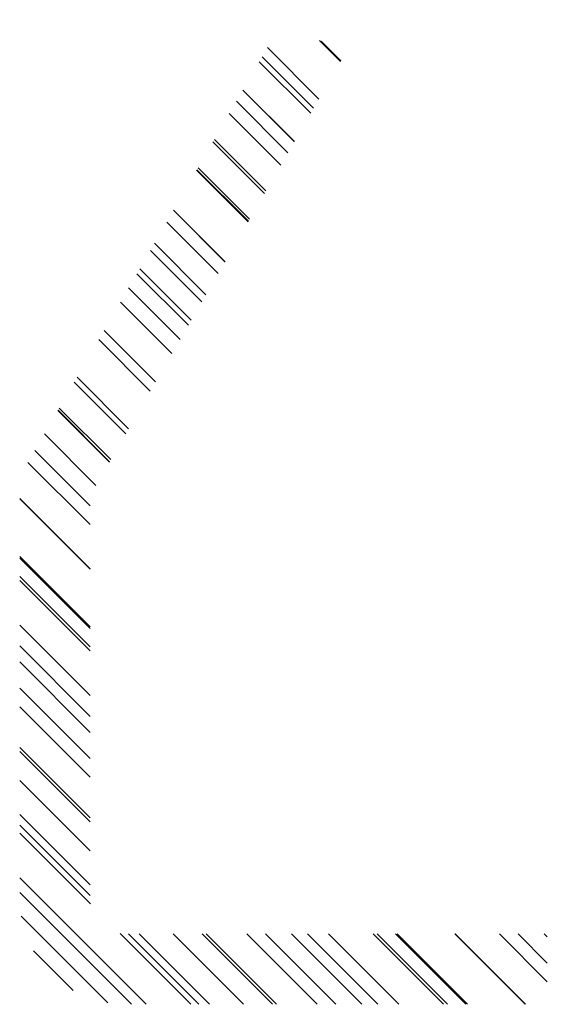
# Model space of a CAD drawing. Header units: inches. Extents: x 34737 to 291769, y 4926 to 74566.
# Tile 2 of 207: x 51125 to 51140, y 74538 to 74566. Entities that reach past the tile are written whole.
import ezdxf

# ---------------------------------------------------------------- set-up
doc = ezdxf.new("R2010")
doc.units = ezdxf.units.IN
doc.header["$LTSCALE"] = 300
for name, color, linetype, lineweight in [('_MB_kreskowanie_konstrukcje_0.09', 250, 'Continuous', 9), ('_MB_kreskowanie_konstrukcje_0.09 @ 1', 250, 'Continuous', 9), ('_MB_kreskowanie_konstrukcje_0.09 @ 1.5', 250, 'Continuous', 9), ('_MB_kreskowanie_konstrukcje_0.09 @ 10', 250, 'Continuous', 9), ('_MB_kreskowanie_konstrukcje_0.09 @ 100', 250, 'Continuous', 9), ('_MB_kreskowanie_konstrukcje_0.09 @ 2', 250, 'Continuous', 9), ('_MB_kreskowanie_konstrukcje_0.09 @ 2.5', 250, 'Continuous', 9), ('_MB_kreskowanie_konstrukcje_0.09 @ 20', 250, 'Continuous', 9), ('_MB_kreskowanie_konstrukcje_0.09 @ 25', 250, 'Continuous', 9), ('_MB_kreskowanie_konstrukcje_0.09 @ 4', 250, 'Continuous', 9), ('_MB_kreskowanie_konstrukcje_0.09 @ 5', 250, 'Continuous', 9), ('_MB_kreskowanie_konstrukcje_0.09 @ 50', 250, 'Continuous', 9), ('_MB_kreskowanie_konstrukcje_0.09 @ 8', 250, 'Continuous', 9)]:
    doc.layers.add(name, color=color, linetype=linetype, lineweight=lineweight)

# ---------------------------------------------------------------- blocks, each defined once
blk = doc.blocks.new('*U2413')
at = {"layer": '_MB_kreskowanie_konstrukcje_0.09 @ 1'}
h = blk.add_hatch(dxfattribs=at)
h.set_pattern_fill('STEEL', color=256, scale=0.8, angle=-90)
h.set_pattern_definition([(315, (51124.6753, 74538.2813), (1.79605, 1.79605), []), (315, (51125.9453, 74538.2813), (1.79605, 1.79605), [])])
h.paths.add_polyline_path([(51124.675, 74541.281, 0.414214), (51127.675, 74538.281), (51139.675, 74538.281), (51139.675, 74540.281), (51127.675, 74540.281, -0.414214), (51126.675, 74541.281), (51126.675, 74552.745), (51133.907, 74565.272), (51132.175, 74566.272), (51124.675, 74553.281)])
at = {"layer": '_MB_kreskowanie_konstrukcje_0.09 @ 1.5'}
h = blk.add_hatch(dxfattribs=at)
h.set_pattern_fill('STEEL', color=256, scale=0.8, angle=-90)
h.set_pattern_definition([(315, (51124.6753, 74538.2813), (2.69408, 2.69408), []), (315, (51126.5803, 74538.2813), (2.6941, 2.6941), [])])
h.paths.add_polyline_path([(51124.675, 74541.281, 0.414214), (51127.675, 74538.281), (51139.675, 74538.281), (51139.675, 74540.281), (51127.675, 74540.281, -0.414214), (51126.675, 74541.281), (51126.675, 74552.745), (51133.907, 74565.272), (51132.175, 74566.272), (51124.675, 74553.281)])
at = {"layer": '_MB_kreskowanie_konstrukcje_0.09 @ 10'}
h = blk.add_hatch(dxfattribs=at)
h.set_pattern_fill('STEEL', color=256, scale=0.8, angle=-90)
h.set_pattern_definition([(315, (51124.675, 74538.281), (17.96, 17.96), []), (315, (51137.375, 74538.281), (17.96, 17.96), [])])
h.paths.add_polyline_path([(51124.675, 74541.281, 0.414214), (51127.675, 74538.281), (51139.675, 74538.281), (51139.675, 74540.281), (51127.675, 74540.281, -0.414214), (51126.675, 74541.281), (51126.675, 74552.745), (51133.907, 74565.272), (51132.175, 74566.272), (51124.675, 74553.281)])
at = {"layer": '_MB_kreskowanie_konstrukcje_0.09 @ 100'}
h = blk.add_hatch(dxfattribs=at)
h.set_pattern_fill('STEEL', color=256, scale=0.8, angle=-90)
h.set_pattern_definition([(315, (51124.68, 74538.28), (179.6, 179.6), []), (315, (51251.68, 74538.28), (179.6, 179.6), [])])
h.paths.add_polyline_path([(51124.675, 74541.281, 0.414214), (51127.675, 74538.281), (51139.675, 74538.281), (51139.675, 74540.281), (51127.675, 74540.281, -0.414214), (51126.675, 74541.281), (51126.675, 74552.745), (51133.907, 74565.272), (51132.175, 74566.272), (51124.675, 74553.281)])
at = {"layer": '_MB_kreskowanie_konstrukcje_0.09 @ 2'}
h = blk.add_hatch(dxfattribs=at)
h.set_pattern_fill('STEEL', color=256, scale=0.8, angle=-90)
h.set_pattern_definition([(315, (51124.6753, 74538.2813), (3.5921, 3.5921), []), (315, (51127.2153, 74538.2813), (3.5921, 3.5921), [])])
h.paths.add_polyline_path([(51124.675, 74541.281, 0.414214), (51127.675, 74538.281), (51139.675, 74538.281), (51139.675, 74540.281), (51127.675, 74540.281, -0.414214), (51126.675, 74541.281), (51126.675, 74552.745), (51133.907, 74565.272), (51132.175, 74566.272), (51124.675, 74553.281)])
at = {"layer": '_MB_kreskowanie_konstrukcje_0.09 @ 2.5'}
h = blk.add_hatch(dxfattribs=at)
h.set_pattern_fill('STEEL', color=256, scale=0.8, angle=-90)
h.set_pattern_definition([(315, (51124.675, 74538.281), (4.4901, 4.4901), []), (315, (51127.85, 74538.281), (4.4901, 4.4901), [])])
h.paths.add_polyline_path([(51124.675, 74541.281, 0.414214), (51127.675, 74538.281), (51139.675, 74538.281), (51139.675, 74540.281), (51127.675, 74540.281, -0.414214), (51126.675, 74541.281), (51126.675, 74552.745), (51133.907, 74565.272), (51132.175, 74566.272), (51124.675, 74553.281)])
at = {"layer": '_MB_kreskowanie_konstrukcje_0.09 @ 20'}
h = blk.add_hatch(dxfattribs=at)
h.set_pattern_fill('STEEL', color=256, scale=0.8, angle=-90)
h.set_pattern_definition([(315, (51124.675, 74538.28), (35.92, 35.92), []), (315, (51150.075, 74538.28), (35.92, 35.92), [])])
h.paths.add_polyline_path([(51124.675, 74541.281, 0.414214), (51127.675, 74538.281), (51139.675, 74538.281), (51139.675, 74540.281), (51127.675, 74540.281, -0.414214), (51126.675, 74541.281), (51126.675, 74552.745), (51133.907, 74565.272), (51132.175, 74566.272), (51124.675, 74553.281)])
at = {"layer": '_MB_kreskowanie_konstrukcje_0.09 @ 25'}
h = blk.add_hatch(dxfattribs=at)
h.set_pattern_fill('STEEL', color=256, scale=0.8, angle=-90)
h.set_pattern_definition([(315, (51124.675, 74538.28), (44.9, 44.9), []), (315, (51156.425, 74538.28), (44.9, 44.9), [])])
h.paths.add_polyline_path([(51124.675, 74541.281, 0.414214), (51127.675, 74538.281), (51139.675, 74538.281), (51139.675, 74540.281), (51127.675, 74540.281, -0.414214), (51126.675, 74541.281), (51126.675, 74552.745), (51133.907, 74565.272), (51132.175, 74566.272), (51124.675, 74553.281)])
at = {"layer": '_MB_kreskowanie_konstrukcje_0.09 @ 4'}
h = blk.add_hatch(dxfattribs=at)
h.set_pattern_fill('STEEL', color=256, scale=0.8, angle=-90)
h.set_pattern_definition([(315, (51124.675, 74538.281), (7.1842, 7.1842), []), (315, (51129.755, 74538.281), (7.1842, 7.1842), [])])
h.paths.add_polyline_path([(51124.675, 74541.281, 0.414214), (51127.675, 74538.281), (51139.675, 74538.281), (51139.675, 74540.281), (51127.675, 74540.281, -0.414214), (51126.675, 74541.281), (51126.675, 74552.745), (51133.907, 74565.272), (51132.175, 74566.272), (51124.675, 74553.281)])
at = {"layer": '_MB_kreskowanie_konstrukcje_0.09 @ 5'}
h = blk.add_hatch(dxfattribs=at)
h.set_pattern_fill('STEEL', color=256, scale=0.8, angle=-90)
h.set_pattern_definition([(315, (51124.675, 74538.281), (8.9803, 8.9803), []), (315, (51131.025, 74538.281), (8.98, 8.98), [])])
h.paths.add_polyline_path([(51124.675, 74541.281, 0.414214), (51127.675, 74538.281), (51139.675, 74538.281), (51139.675, 74540.281), (51127.675, 74540.281, -0.414214), (51126.675, 74541.281), (51126.675, 74552.745), (51133.907, 74565.272), (51132.175, 74566.272), (51124.675, 74553.281)])
at = {"layer": '_MB_kreskowanie_konstrukcje_0.09 @ 50'}
h = blk.add_hatch(dxfattribs=at)
h.set_pattern_fill('STEEL', color=256, scale=0.8, angle=-90)
h.set_pattern_definition([(315, (51124.68, 74538.28), (89.8, 89.8), []), (315, (51188.18, 74538.28), (89.8, 89.8), [])])
h.paths.add_polyline_path([(51124.675, 74541.281, 0.414214), (51127.675, 74538.281), (51139.675, 74538.281), (51139.675, 74540.281), (51127.675, 74540.281, -0.414214), (51126.675, 74541.281), (51126.675, 74552.745), (51133.907, 74565.272), (51132.175, 74566.272), (51124.675, 74553.281)])
at = {"layer": '_MB_kreskowanie_konstrukcje_0.09 @ 8'}
h = blk.add_hatch(dxfattribs=at)
h.set_pattern_fill('STEEL', color=256, scale=0.8, angle=-90)
h.set_pattern_definition([(315, (51124.675, 74538.281), (14.368, 14.368), []), (315, (51134.835, 74538.281), (14.368, 14.368), [])])
h.paths.add_polyline_path([(51124.675, 74541.281, 0.414214), (51127.675, 74538.281), (51139.675, 74538.281), (51139.675, 74540.281), (51127.675, 74540.281, -0.414214), (51126.675, 74541.281), (51126.675, 74552.745), (51133.907, 74565.272), (51132.175, 74566.272), (51124.675, 74553.281)])

msp = doc.modelspace()

# ---------------------------------------------------------------- block references
at = {"layer": '_MB_kreskowanie_konstrukcje_0.09', "color": 4, "linetype": 'Continuous'}
msp.add_blockref('*U2413', (0, 0), dxfattribs=at)

doc.saveas('drawing.dxf')
